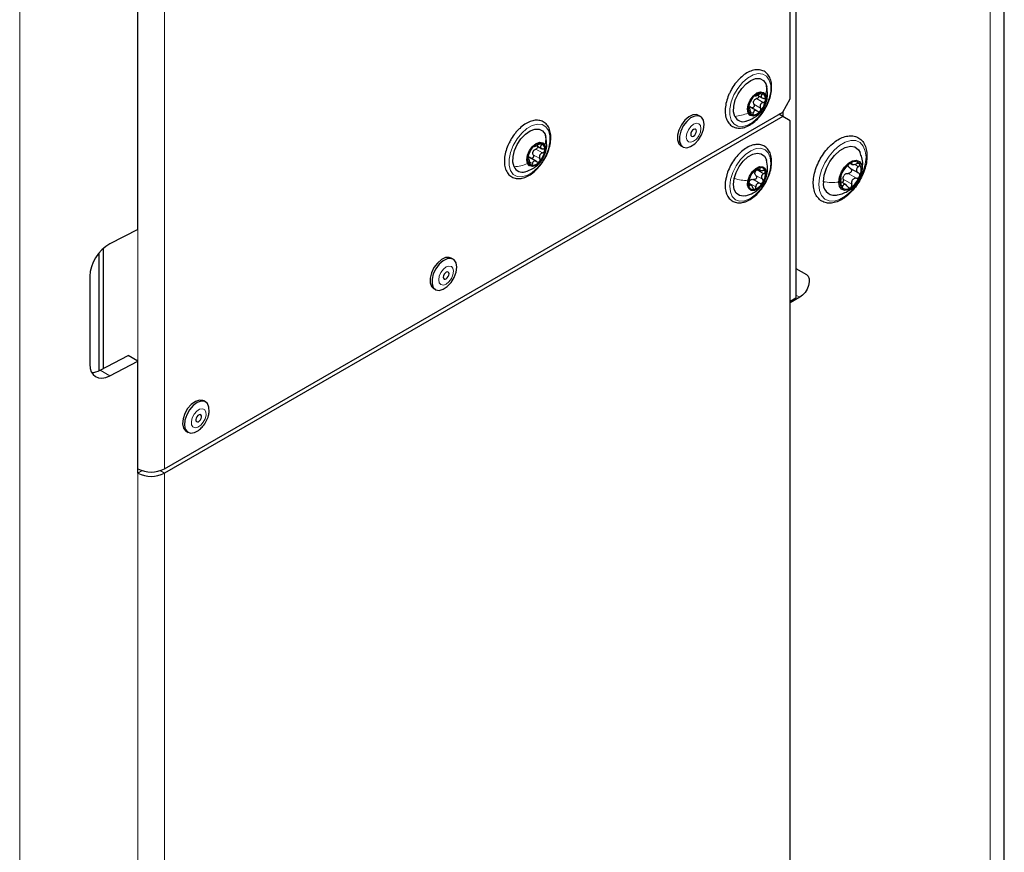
# Paper-space layout 'Blatt4' of a CAD drawing. Header units: millimetres. Extents: x 5 to 418, y 2 to 292.
# Tile 12 of 117: x 149 to 179, y 127 to 152. Entities that reach past the tile are written whole.
import ezdxf

# ---------------------------------------------------------------- set-up
doc = ezdxf.new("R2010")
doc.units = ezdxf.units.MM

psp = doc.layouts.new('Blatt4')

# ---------------------------------------------------------------- linework, layer by layer
at = {"color": 7, "linetype": 'Continuous', "lineweight": 25}
for p, q in [((179.194, 105.962), (179.194, 237.97)), ((172.744, 225.246), (172.744, 143.864)), ((172.744, 224.357), (172.744, 144.767)), ((172.567, 150.022), (172.567, 198.471)), ((152.368, 145.982), (152.368, 190.553)), ((171.809, 150.494), (171.839, 150.396)), ((171.546, 150.14), (171.713, 150.044)), ((172.332, 149.614), (172.567, 150.022)), ((171.32, 149.718), (171.273, 149.745)), ((171.545, 149.648), (171.317, 149.78)), ((153.193, 138.566), (172.332, 149.614)), ((172.332, 149.478), (153.193, 138.429)), ((169.787, 149.48), (169.728, 149.514)), ((172.332, 149.478), (172.214, 149.546)), ((172.567, 149.342), (172.332, 149.478)), ((172.35, 149.467), (172.35, 149.646)), ((172.567, 119.198), (172.567, 149.342)), ((164.974, 148.93), (165.004, 148.831)), ((164.711, 148.576), (164.878, 148.479)), ((169.184, 148.572), (169.243, 148.538)), ((164.484, 148.154), (164.437, 148.181)), ((164.709, 148.084), (164.481, 148.215)), ((171.548, 147.861), (171.633, 147.812)), ((174.415, 147.882), (174.676, 147.731)), ((174.426, 148.025), (174.475, 147.997)), ((171.354, 147.349), (171.278, 147.393)), ((174.285, 147.369), (174.134, 147.456)), ((174.659, 147.469), (174.681, 147.508)), ((152.368, 145.982), (151.499, 145.531)), ((151.166, 141.599), (151.166, 145.251)), ((151.307, 141.672), (151.307, 145.397)), ((162.127, 145.058), (162.068, 145.092)), ((150.879, 144.528), (150.879, 141.807)), ((172.744, 144.767), (173.07, 144.579)), ((161.524, 144.149), (161.583, 144.115)), ((172.862, 143.878), (172.567, 143.708)), ((172.567, 143.762), (172.744, 143.864)), ((151.205, 141.619), (152.073, 142.07)), ((152.368, 141.9), (152.073, 142.07)), ((151.499, 141.448), (152.368, 141.9)), ((152.368, 138.429), (152.368, 141.9)), ((154.466, 140.636), (154.407, 140.67)), ((153.863, 139.727), (153.922, 139.693))]:
    psp.add_line(p, q, dxfattribs=at)
at = {"color": 7, "linetype": 'Continuous', "lineweight": 18}
for p, q in [((178.755, 105.35), (178.755, 237.358)), ((148.71, 188.442), (148.71, 118.224)), ((152.368, 138.566), (152.368, 187.558)), ((153.193, 187.558), (153.193, 138.566)), ((171.525, 150.032), (171.732, 149.913)), ((171.63, 150.189), (171.694, 150.153)), ((171.274, 149.731), (171.287, 149.724)), ((171.443, 149.861), (171.649, 149.741)), ((171.349, 149.625), (171.42, 149.584)), ((164.69, 148.467), (164.896, 148.348)), ((164.795, 148.625), (164.858, 148.588)), ((164.439, 148.167), (164.451, 148.159)), ((164.608, 148.296), (164.814, 148.177)), ((164.513, 148.061), (164.585, 148.02)), ((171.615, 147.872), (171.628, 147.865)), ((174.444, 148.042), (174.469, 148.028)), ((174.552, 147.997), (174.678, 147.924)), ((174.806, 147.975), (174.792, 147.864)), ((171.502, 147.652), (171.708, 147.533)), ((171.54, 147.823), (171.746, 147.704)), ((171.838, 147.683), (171.816, 147.624)), ((174.355, 147.714), (174.614, 147.564)), ((171.294, 147.339), (171.31, 147.329)), ((171.297, 147.414), (171.503, 147.295)), ((171.428, 147.526), (171.634, 147.407)), ((174.128, 147.361), (174.195, 147.322)), ((174.209, 147.533), (174.469, 147.383)), ((172.744, 144.767), (173.07, 144.579)), ((172.744, 143.946), (172.862, 143.878)), ((151.205, 141.619), (151.499, 141.448)), ((152.503, 138.507), (152.368, 138.429)), ((152.368, 119.921), (152.368, 138.429)), ((153.058, 138.507), (153.193, 138.429)), ((153.193, 119.921), (153.193, 138.429))]:
    psp.add_line(p, q, dxfattribs=at)
at = {"color": 7, "linetype": 'Continuous', "lineweight": 18, "flags": 128}
for points in [[(171.918, 150.609), (171.961, 150.448), (171.961, 150.256), (171.918, 150.046), (171.834, 149.832), (171.717, 149.629), (171.573, 149.45), (171.412, 149.308), (171.246, 149.212), (171.086, 149.169), (170.942, 149.182), (170.825, 149.25), (170.742, 149.368), (170.699, 149.529), (170.699, 149.721), (170.742, 149.931), (170.825, 150.145), (170.943, 150.349), (171.087, 150.528), (171.247, 150.67), (171.414, 150.765), (171.574, 150.808), (171.718, 150.795), (171.835, 150.727), (171.918, 150.609)], [(165.083, 149.044), (165.126, 148.884), (165.125, 148.692), (165.082, 148.482), (164.999, 148.268), (164.882, 148.064), (164.738, 147.885), (164.577, 147.743), (164.411, 147.647), (164.25, 147.605), (164.107, 147.618), (163.989, 147.686), (163.906, 147.804), (163.864, 147.965), (163.864, 148.157), (163.907, 148.367), (163.99, 148.581), (164.108, 148.784), (164.252, 148.963), (164.412, 149.105), (164.578, 149.201), (164.739, 149.244), (164.882, 149.231), (165, 149.163), (165.083, 149.044)], [(169.803, 149.107), (169.785, 149.198), (169.736, 149.255), (169.662, 149.27), (169.574, 149.239), (169.486, 149.169), (169.412, 149.068), (169.362, 148.954), (169.345, 148.843), (169.362, 148.752), (169.412, 148.695), (169.486, 148.68), (169.574, 148.711), (169.662, 148.781), (169.736, 148.881), (169.785, 148.996), (169.803, 149.107)], [(170.719, 147.528), (170.786, 147.742), (170.89, 147.952), (171.024, 148.142), (171.178, 148.301), (171.344, 148.418), (171.508, 148.483), (171.66, 148.494), (171.789, 148.449), (171.888, 148.351), (171.948, 148.207), (171.966, 148.027), (171.941, 147.822), (171.874, 147.608), (171.77, 147.398), (171.636, 147.208), (171.481, 147.049), (171.316, 146.932), (171.152, 146.867), (171, 146.856), (170.87, 146.901), (170.772, 146.999), (170.712, 147.143), (170.694, 147.324), (170.719, 147.528)], [(173.451, 147.375), (173.472, 147.59), (173.535, 147.816), (173.635, 148.041), (173.767, 148.252), (173.923, 148.437), (174.094, 148.584), (174.27, 148.686), (174.441, 148.736), (174.597, 148.731), (174.729, 148.672), (174.829, 148.563), (174.891, 148.409), (174.913, 148.219), (174.891, 148.005), (174.829, 147.779), (174.729, 147.553), (174.597, 147.342), (174.441, 147.158), (174.27, 147.01), (174.094, 146.909), (173.923, 146.859), (173.767, 146.863), (173.635, 146.922), (173.535, 147.032), (173.472, 147.186), (173.451, 147.375)], [(162.142, 144.685), (162.125, 144.776), (162.075, 144.833), (162.001, 144.847), (161.914, 144.817), (161.826, 144.746), (161.752, 144.646), (161.702, 144.532), (161.685, 144.421), (161.702, 144.329), (161.752, 144.272), (161.826, 144.258), (161.914, 144.288), (162.001, 144.359), (162.075, 144.459), (162.125, 144.574), (162.142, 144.685)], [(154.481, 140.231), (154.474, 140.329), (154.433, 140.398), (154.365, 140.426), (154.28, 140.408), (154.191, 140.349), (154.112, 140.256), (154.054, 140.144), (154.026, 140.03), (154.033, 139.931), (154.074, 139.863), (154.142, 139.835), (154.226, 139.852), (154.315, 139.912), (154.395, 140.005), (154.453, 140.117), (154.481, 140.231)]]:
    psp.add_lwpolyline(points, dxfattribs=at)
at = {"color": 7, "linetype": 'Continuous', "lineweight": 25, "flags": 128}
for points in [[(170.851, 149.483), (170.814, 149.627), (170.82, 149.801), (170.866, 149.99), (170.951, 150.178), (171.066, 150.351), (171.202, 150.495), (171.349, 150.598), (171.494, 150.651), (171.626, 150.651), (171.734, 150.597), (171.809, 150.494)], [(171.267, 149.585), (171.244, 149.701), (171.267, 149.843), (171.33, 149.989), (171.425, 150.117), (171.536, 150.207), (171.648, 150.245), (171.743, 150.227), (171.806, 150.154)], [(171.806, 150.154), (171.828, 150.038), (171.806, 149.896), (171.742, 149.75), (171.648, 149.623), (171.536, 149.533), (171.424, 149.494), (171.33, 149.512), (171.267, 149.585)], [(169.728, 149.514), (169.667, 149.536), (169.551, 149.528), (169.424, 149.467), (169.302, 149.361), (169.195, 149.219), (169.118, 149.059), (169.077, 148.897), (169.077, 148.751), (169.118, 148.636), (169.184, 148.572)], [(169.9, 149.231), (169.879, 149.363), (169.819, 149.457), (169.725, 149.502), (169.609, 149.494), (169.483, 149.433), (169.36, 149.327), (169.254, 149.185), (169.177, 149.025), (169.135, 148.863), (169.135, 148.717), (169.177, 148.602), (169.254, 148.532), (169.36, 148.513), (169.483, 148.548), (169.609, 148.633), (169.725, 148.758), (169.819, 148.911), (169.879, 149.075), (169.9, 149.231)], [(164.015, 147.919), (163.979, 148.063), (163.984, 148.237), (164.031, 148.425), (164.115, 148.614), (164.23, 148.787), (164.367, 148.931), (164.514, 149.034), (164.659, 149.087), (164.791, 149.087), (164.899, 149.033), (164.974, 148.93)], [(169.662, 149.026), (169.656, 149.061), (169.636, 149.083), (169.608, 149.089), (169.574, 149.077), (169.54, 149.05), (169.511, 149.011), (169.492, 148.967), (169.486, 148.924), (169.492, 148.889), (169.511, 148.867), (169.54, 148.861), (169.574, 148.873), (169.608, 148.9), (169.636, 148.939), (169.656, 148.983), (169.662, 149.026)], [(164.431, 148.021), (164.409, 148.137), (164.431, 148.279), (164.495, 148.425), (164.589, 148.552), (164.701, 148.642), (164.813, 148.681), (164.907, 148.662), (164.97, 148.589)], [(164.97, 148.589), (164.992, 148.473), (164.97, 148.331), (164.907, 148.186), (164.812, 148.058), (164.701, 147.968), (164.589, 147.929), (164.494, 147.948), (164.431, 148.021)], [(173.593, 147.457), (173.617, 147.662), (173.686, 147.879), (173.796, 148.089), (173.937, 148.275), (174.098, 148.422), (174.266, 148.519), (174.427, 148.557), (174.568, 148.534), (174.678, 148.451), (174.729, 148.365)], [(170.832, 147.555), (170.893, 147.745), (170.989, 147.93), (171.113, 148.094), (171.255, 148.224), (171.403, 148.31), (171.544, 148.344), (171.669, 148.324), (171.765, 148.251), (171.827, 148.132), (171.832, 148.116)], [(171.256, 147.488), (171.309, 147.635), (171.396, 147.77), (171.504, 147.872), (171.618, 147.926), (171.719, 147.924), (171.792, 147.866), (171.826, 147.76), (171.816, 147.624)], [(174.066, 147.445), (174.088, 147.601), (174.151, 147.763), (174.248, 147.913), (174.366, 148.031), (174.492, 148.103), (174.611, 148.122), (174.707, 148.084), (174.77, 147.995), (174.792, 147.864)], [(174.792, 147.864), (174.77, 147.708), (174.707, 147.545), (174.611, 147.396), (174.492, 147.278), (174.366, 147.205), (174.248, 147.187), (174.151, 147.224), (174.088, 147.314), (174.066, 147.445)], [(171.193, 147.018), (171.116, 147.006), (170.991, 147.026), (170.894, 147.099), (170.833, 147.218), (170.811, 147.374), (170.832, 147.555)], [(171.816, 147.624), (171.764, 147.477), (171.677, 147.342), (171.568, 147.24), (171.455, 147.186), (171.354, 147.188), (171.28, 147.246), (171.246, 147.352), (171.256, 147.488)], [(162.068, 145.092), (162.006, 145.114), (161.89, 145.106), (161.764, 145.045), (161.641, 144.938), (161.535, 144.797), (161.457, 144.637), (161.416, 144.475), (161.416, 144.328), (161.457, 144.214), (161.524, 144.149)], [(162.239, 144.809), (162.219, 144.941), (162.158, 145.035), (162.065, 145.08), (161.949, 145.072), (161.823, 145.011), (161.7, 144.904), (161.594, 144.763), (161.516, 144.603), (161.475, 144.441), (161.475, 144.294), (161.516, 144.18), (161.594, 144.109), (161.7, 144.091), (161.823, 144.126), (161.949, 144.21), (162.065, 144.336), (162.158, 144.489), (162.219, 144.653), (162.239, 144.809)], [(162.002, 144.604), (161.995, 144.639), (161.976, 144.661), (161.947, 144.667), (161.914, 144.655), (161.88, 144.627), (161.851, 144.589), (161.832, 144.545), (161.825, 144.502), (161.832, 144.466), (161.851, 144.444), (161.88, 144.439), (161.914, 144.451), (161.947, 144.478), (161.976, 144.517), (161.995, 144.561), (162.002, 144.604)], [(173.07, 144.579), (173.122, 144.528), (173.151, 144.451), (173.155, 144.354), (173.134, 144.245), (173.09, 144.134), (173.026, 144.03), (172.948, 143.942), (172.862, 143.878)], [(154.407, 140.67), (154.382, 140.682), (154.273, 140.693), (154.149, 140.65), (154.023, 140.559), (153.91, 140.428), (153.821, 140.273), (153.766, 140.109), (153.751, 139.955), (153.778, 139.828), (153.843, 139.741), (153.863, 139.727)], [(154.576, 140.333), (154.57, 140.476), (154.524, 140.584), (154.441, 140.648), (154.332, 140.659), (154.208, 140.616), (154.082, 140.525), (153.969, 140.394), (153.88, 140.239), (153.825, 140.075), (153.81, 139.921), (153.837, 139.794), (153.902, 139.707), (154, 139.669), (154.118, 139.685), (154.244, 139.753), (154.277, 139.778)], [(154.341, 140.169), (154.338, 140.207), (154.323, 140.234), (154.296, 140.244), (154.264, 140.238), (154.229, 140.215), (154.199, 140.179), (154.176, 140.136), (154.166, 140.092), (154.168, 140.054), (154.184, 140.027), (154.21, 140.016), (154.243, 140.023), (154.277, 140.046), (154.308, 140.082), (154.33, 140.125), (154.341, 140.169)]]:
    psp.add_lwpolyline(points, dxfattribs=at)
at = {"color": 7, "linetype": 'Continuous', "lineweight": 25}
for centre, radius, start, end in [((171.873, 149.676), 0.606, 136.3861, 172.2473), ((171.64, 149.869), 0.222, 147.6147, 161.0187), ((171.661, 149.926), 0.282, 82.6058, 143.3675), ((171.613, 150.032), 0.193, 344.5516, 63.9914), ((171.459, 149.707), 0.193, 164.5516, 243.9914), ((171.199, 150.063), 0.606, 316.3861, 352.2473), ((171.107, 149.599), 0.281, 204.3674, 288.8197), ((171.411, 149.813), 0.282, 262.6058, 323.3675), ((165.038, 148.112), 0.606, 136.3861, 172.2473), ((164.826, 148.361), 0.282, 82.6058, 143.3675), ((164.778, 148.468), 0.193, 344.5516, 63.9914), ((164.624, 148.142), 0.193, 164.5516, 243.9914), ((164.805, 148.305), 0.222, 147.6147, 161.0187), ((164.364, 148.498), 0.606, 316.3861, 352.2473), ((164.271, 148.035), 0.281, 204.3674, 288.8197), ((164.576, 148.249), 0.282, 262.6058, 323.3675), ((171.761, 147.457), 0.461, 109.0688, 152.3362), ((171.652, 147.755), 0.144, 8.9687, 106.7495), ((174.816, 147.432), 0.716, 122.638, 159.7729), ((174.559, 147.876), 0.205, 40.5328, 129.2482), ((174.334, 147.819), 0.426, 333.4364, 26.5636), ((171.754, 147.406), 0.481, 146.5924, 188.5818), ((171.644, 147.706), 0.176, 159.7488, 175.4254), ((171.318, 147.706), 0.481, 326.5924, 8.5818), ((174.525, 147.489), 0.426, 153.4364, 206.5636), ((174.442, 147.5), 0.263, 135.2838, 147.1271), ((174.043, 147.876), 0.716, 302.638, 339.7729), ((171.421, 147.357), 0.144, 188.9687, 286.7495), ((171.443, 147.383), 0.168, 122.6259, 138.7791), ((171.311, 147.655), 0.461, 289.0688, 332.3362), ((173.942, 147.394), 0.355, 169.7453, 273.6137), ((174.3, 147.432), 0.205, 220.5328, 309.2482), ((152.78, 139.362), 0.897, 242.6097, 297.3903), ((152.78, 139.225), 0.897, 242.6097, 297.3903)]:
    psp.add_arc(centre, radius, start, end, dxfattribs=at)
for centre, start_param, end_param in [((151.499, 144.851), 0.814387, 2.385183), ((151.499, 142.129), 2.385183, 3.955979), ((151.205, 142.299), 3.513244, 3.955979)]:
    psp.add_ellipse(centre, major_axis=(0.451, 0.701), ratio=0.606761, start_param=start_param, end_param=end_param, dxfattribs=at)
for points, knots in [([(171.778, 149.703), (171.799, 149.738), (171.861, 149.837), (171.931, 150.016), (171.984, 150.226), (171.997, 150.426), (171.97, 150.607), (171.9, 150.758), (171.792, 150.867), (171.656, 150.925), (171.506, 150.933), (171.347, 150.894), (171.184, 150.809), (171.056, 150.709), (170.986, 150.638), (170.968, 150.619)], [0, 0, 0, 0, 0.045948, 0.131051, 0.216414, 0.302297, 0.388856, 0.475346, 0.559282, 0.63942, 0.718319, 0.799073, 0.882842, 0.968079, 1, 1, 1, 1]), ([(170.968, 150.619), (170.942, 150.59), (170.867, 150.507), (170.773, 150.376), (170.722, 150.269), (170.703, 150.23)], [0, 0, 0, 0, 0.250665, 0.7255, 1, 1, 1, 1]), ([(171.804, 149.893), (171.815, 149.917), (171.854, 150), (171.871, 150.176), (171.85, 150.322), (171.838, 150.403)], [0, 0, 0, 0, 0.152089, 0.526157, 1, 1, 1, 1]), ([(170.703, 150.23), (170.688, 150.201), (170.637, 150.106), (170.584, 149.934), (170.547, 149.728), (170.552, 149.535), (170.598, 149.366), (170.686, 149.232), (170.808, 149.146), (170.952, 149.111), (171.106, 149.124), (171.268, 149.184), (171.432, 149.288), (171.587, 149.434), (171.706, 149.576), (171.761, 149.672), (171.778, 149.703)], [0, 0, 0, 0, 0.033183, 0.111886, 0.190935, 0.270557, 0.350725, 0.429896, 0.505764, 0.57897, 0.652267, 0.728204, 0.806417, 0.88524, 0.963903, 1, 1, 1, 1]), ([(171.3, 149.85), (171.306, 149.863), (171.315, 149.882), (171.33, 149.916), (171.342, 149.941), (171.354, 149.966), (171.37, 149.995), (171.377, 150.011), (171.383, 150.021)], [0, 0, 0, 0, 0.249199, 0.374336, 0.49893, 0.624007, 0.749759, 1, 1, 1, 1]), ([(171.435, 150.094), (171.429, 150.088), (171.417, 150.075), (171.402, 150.054), (171.39, 150.035), (171.385, 150.026), (171.383, 150.021)], [0, 0, 0, 0, 0.249991, 0.499611, 0.749127, 1, 1, 1, 1]), ([(171.478, 150.121), (171.477, 150.123), (171.475, 150.125), (171.466, 150.121), (171.452, 150.111), (171.441, 150.1), (171.435, 150.094)], [0, 0, 0, 0, 0.2498519, 0.4999015, 0.7501147, 1, 1, 1, 1]), ([(171.453, 149.988), (171.463, 149.998), (171.484, 150.019), (171.512, 150.027), (171.525, 150.032)], [0, 0, 0, 0, 0.498457, 1, 1, 1, 1]), ([(171.478, 150.121), (171.48, 150.119), (171.483, 150.115), (171.5, 150.12), (171.518, 150.127), (171.539, 150.137), (171.572, 150.153), (171.596, 150.168), (171.612, 150.178)], [0, 0, 0, 0, 0.249201, 0.374338, 0.498932, 0.624008, 0.74976, 1, 1, 1, 1]), ([(171.591, 150.114), (171.592, 150.11), (171.594, 150.098), (171.587, 150.077), (171.572, 150.056), (171.55, 150.04), (171.534, 150.034), (171.525, 150.032)], [0, 0, 0, 0, 0.137543, 0.352469, 0.568525, 0.783825, 1, 1, 1, 1]), ([(171.698, 150.206), (171.692, 150.206), (171.681, 150.208), (171.658, 150.203), (171.634, 150.192), (171.619, 150.183), (171.612, 150.178)], [0, 0, 0, 0, 0.249857, 0.499466, 0.749011, 1, 1, 1, 1]), ([(171.694, 150.153), (171.684, 150.141), (171.67, 150.123), (171.665, 150.098), (171.668, 150.08), (171.68, 150.064), (171.703, 150.047), (171.729, 150.042), (171.745, 150.039)], [0, 0, 0, 0, 0.249168, 0.374303, 0.498903, 0.623987, 0.749746, 1, 1, 1, 1]), ([(171.694, 150.153), (171.698, 150.158), (171.707, 150.169), (171.713, 150.186), (171.71, 150.199), (171.702, 150.203), (171.698, 150.206)], [0, 0, 0, 0, 0.249807, 0.500055, 0.750309, 1, 1, 1, 1]), ([(171.799, 149.981), (171.799, 149.989), (171.799, 150.004), (171.787, 150.021), (171.769, 150.034), (171.753, 150.037), (171.745, 150.039)], [0, 0, 0, 0, 0.250033, 0.499632, 0.749228, 1, 1, 1, 1]), ([(171.189, 149.331), (171.273, 149.36), (171.415, 149.408), (171.597, 149.548), (171.725, 149.688), (171.769, 149.806), (171.785, 149.849)], [0, 0, 0, 0, 0.322448, 0.54333, 0.832862, 1, 1, 1, 1]), ([(171.273, 149.758), (171.273, 149.751), (171.272, 149.737), (171.275, 149.724), (171.28, 149.719), (171.285, 149.722), (171.287, 149.724)], [0, 0, 0, 0, 0.250033, 0.499632, 0.749228, 1, 1, 1, 1]), ([(171.3, 149.85), (171.298, 149.844), (171.292, 149.832), (171.284, 149.808), (171.277, 149.782), (171.274, 149.766), (171.273, 149.758)], [0, 0, 0, 0, 0.249815, 0.499908, 0.75012, 1, 1, 1, 1]), ([(171.282, 149.785), (171.293, 149.784), (171.316, 149.782), (171.337, 149.767), (171.348, 149.76)], [0, 0, 0, 0, 0.498457, 1, 1, 1, 1]), ([(171.338, 149.61), (171.336, 149.628), (171.333, 149.656), (171.324, 149.689), (171.317, 149.709), (171.309, 149.723), (171.299, 149.732), (171.292, 149.727), (171.287, 149.724)], [0, 0, 0, 0, 0.249168, 0.374303, 0.498903, 0.623987, 0.749746, 1, 1, 1, 1]), ([(171.443, 149.861), (171.446, 149.853), (171.453, 149.837), (171.453, 149.811), (171.447, 149.785), (171.432, 149.763), (171.412, 149.748), (171.39, 149.743), (171.367, 149.747), (171.354, 149.756), (171.348, 149.76)], [0, 0, 0, 0, 0.125222, 0.249483, 0.374326, 0.499063, 0.623896, 0.749388, 0.874441, 1, 1, 1, 1]), ([(171.443, 149.861), (171.438, 149.873), (171.427, 149.899), (171.429, 149.927), (171.43, 149.942)], [0, 0, 0, 0, 0.501552, 1, 1, 1, 1]), ([(171.732, 149.913), (171.714, 149.906), (171.687, 149.897), (171.659, 149.871), (171.644, 149.848), (171.635, 149.821), (171.633, 149.784), (171.643, 149.758), (171.649, 149.741)], [0, 0, 0, 0, 0.249199, 0.374336, 0.49893, 0.624007, 0.749759, 1, 1, 1, 1]), ([(171.637, 149.645), (171.643, 149.652), (171.653, 149.665), (171.659, 149.692), (171.659, 149.718), (171.653, 149.734), (171.649, 149.741)], [0, 0, 0, 0, 0.249991, 0.499611, 0.749127, 1, 1, 1, 1]), ([(171.732, 149.913), (171.74, 149.915), (171.756, 149.921), (171.778, 149.937), (171.794, 149.958), (171.797, 149.973), (171.799, 149.981)], [0, 0, 0, 0, 0.2498147, 0.4999078, 0.7501201, 1, 1, 1, 1]), ([(171.338, 149.61), (171.339, 149.601), (171.341, 149.583), (171.349, 149.56), (171.36, 149.541), (171.37, 149.536), (171.375, 149.533)], [0, 0, 0, 0, 0.249807, 0.500055, 0.750309, 1, 1, 1, 1]), ([(171.375, 149.533), (171.38, 149.533), (171.39, 149.532), (171.404, 149.543), (171.415, 149.56), (171.418, 149.576), (171.42, 149.584)], [0, 0, 0, 0, 0.249857, 0.499466, 0.749011, 1, 1, 1, 1]), ([(171.554, 149.641), (171.54, 149.65), (171.519, 149.664), (171.489, 149.667), (171.468, 149.662), (171.45, 149.65), (171.431, 149.626), (171.424, 149.601), (171.42, 149.584)], [0, 0, 0, 0, 0.249201, 0.374338, 0.498932, 0.624008, 0.74976, 1, 1, 1, 1]), ([(171.554, 149.641), (171.56, 149.637), (171.573, 149.628), (171.596, 149.624), (171.619, 149.629), (171.631, 149.64), (171.637, 149.645)], [0, 0, 0, 0, 0.2498519, 0.4999015, 0.7501147, 1, 1, 1, 1]), ([(164.943, 148.138), (164.964, 148.173), (165.026, 148.273), (165.096, 148.452), (165.148, 148.661), (165.161, 148.862), (165.134, 149.043), (165.065, 149.194), (164.957, 149.303), (164.821, 149.361), (164.671, 149.368), (164.512, 149.329), (164.348, 149.244), (164.221, 149.144), (164.151, 149.074), (164.132, 149.054)], [0, 0, 0, 0, 0.045948, 0.131051, 0.216414, 0.302297, 0.388856, 0.475346, 0.559282, 0.63942, 0.718319, 0.799073, 0.882842, 0.968079, 1, 1, 1, 1]), ([(164.132, 149.054), (164.106, 149.026), (164.032, 148.943), (163.938, 148.812), (163.886, 148.705), (163.867, 148.665)], [0, 0, 0, 0, 0.250665, 0.7255, 1, 1, 1, 1]), ([(164.969, 148.329), (164.98, 148.353), (165.019, 148.436), (165.036, 148.612), (165.014, 148.758), (165.002, 148.839)], [0, 0, 0, 0, 0.152089, 0.526157, 1, 1, 1, 1]), ([(174.161, 146.908), (174.193, 146.927), (174.284, 146.983), (174.429, 147.108), (174.586, 147.287), (174.721, 147.491), (174.829, 147.711), (174.905, 147.937), (174.944, 148.159), (174.943, 148.369), (174.901, 148.556), (174.818, 148.709), (174.696, 148.819), (174.55, 148.878), (174.389, 148.887), (174.218, 148.849), (174.042, 148.765), (173.868, 148.637), (173.703, 148.471), (173.557, 148.277), (173.436, 148.062), (173.346, 147.838), (173.291, 147.613), (173.274, 147.397), (173.297, 147.199), (173.363, 147.029), (173.469, 146.899), (173.606, 146.817), (173.762, 146.787), (173.929, 146.805), (174.064, 146.854), (174.141, 146.897), (174.161, 146.908)], [0, 0, 0, 0, 0.018673, 0.053858, 0.088978, 0.124026, 0.159069, 0.19418, 0.229444, 0.26495, 0.300703, 0.336174, 0.3704, 0.403215, 0.435664, 0.4689, 0.503345, 0.538446, 0.573603, 0.608677, 0.643711, 0.678787, 0.713972, 0.749363, 0.785021, 0.82072, 0.8556, 0.888944, 0.92147, 0.95423, 0.98818, 1, 1, 1, 1]), ([(163.867, 148.665), (163.852, 148.637), (163.802, 148.542), (163.748, 148.37), (163.712, 148.163), (163.717, 147.97), (163.763, 147.802), (163.85, 147.668), (163.973, 147.581), (164.116, 147.546), (164.271, 147.56), (164.432, 147.62), (164.597, 147.724), (164.752, 147.869), (164.871, 148.011), (164.925, 148.108), (164.943, 148.138)], [0, 0, 0, 0, 0.033183, 0.111886, 0.190935, 0.270557, 0.350725, 0.429896, 0.505764, 0.57897, 0.652267, 0.728204, 0.806417, 0.88524, 0.963903, 1, 1, 1, 1]), ([(164.6, 148.53), (164.594, 148.523), (164.582, 148.51), (164.567, 148.489), (164.554, 148.47), (164.55, 148.461), (164.547, 148.457)], [0, 0, 0, 0, 0.249991, 0.499611, 0.749127, 1, 1, 1, 1]), ([(164.643, 148.557), (164.642, 148.558), (164.64, 148.561), (164.63, 148.557), (164.617, 148.547), (164.605, 148.535), (164.6, 148.53)], [0, 0, 0, 0, 0.249852, 0.499902, 0.750115, 1, 1, 1, 1]), ([(164.617, 148.424), (164.628, 148.434), (164.649, 148.454), (164.676, 148.463), (164.69, 148.467)], [0, 0, 0, 0, 0.498457, 1, 1, 1, 1]), ([(164.643, 148.557), (164.645, 148.555), (164.648, 148.551), (164.665, 148.556), (164.682, 148.562), (164.704, 148.572), (164.736, 148.589), (164.76, 148.604), (164.776, 148.614)], [0, 0, 0, 0, 0.249201, 0.3743378, 0.4989316, 0.6240084, 0.74976, 1, 1, 1, 1]), ([(164.756, 148.55), (164.757, 148.545), (164.759, 148.534), (164.752, 148.513), (164.736, 148.492), (164.715, 148.476), (164.698, 148.47), (164.69, 148.467)], [0, 0, 0, 0, 0.137543, 0.352469, 0.568525, 0.783825, 1, 1, 1, 1]), ([(164.862, 148.641), (164.857, 148.642), (164.846, 148.644), (164.823, 148.638), (164.799, 148.628), (164.784, 148.619), (164.776, 148.614)], [0, 0, 0, 0, 0.249857, 0.499466, 0.749011, 1, 1, 1, 1]), ([(164.858, 148.588), (164.849, 148.576), (164.834, 148.558), (164.83, 148.534), (164.833, 148.516), (164.845, 148.5), (164.868, 148.483), (164.893, 148.478), (164.91, 148.474)], [0, 0, 0, 0, 0.249168, 0.374303, 0.498903, 0.623987, 0.749746, 1, 1, 1, 1]), ([(164.858, 148.588), (164.863, 148.594), (164.872, 148.605), (164.877, 148.621), (164.875, 148.635), (164.867, 148.639), (164.862, 148.641)], [0, 0, 0, 0, 0.249807, 0.500055, 0.750309, 1, 1, 1, 1]), ([(164.964, 148.417), (164.964, 148.424), (164.963, 148.439), (164.951, 148.457), (164.933, 148.47), (164.918, 148.473), (164.91, 148.474)], [0, 0, 0, 0, 0.250033, 0.499632, 0.749228, 1, 1, 1, 1]), ([(171.809, 147.439), (171.84, 147.5), (171.906, 147.628), (171.968, 147.833), (171.997, 148.038), (171.985, 148.227), (171.934, 148.386), (171.845, 148.509), (171.725, 148.59), (171.581, 148.621), (171.426, 148.605), (171.264, 148.542), (171.1, 148.435), (170.944, 148.288), (170.805, 148.11), (170.691, 147.912), (170.617, 147.739), (170.596, 147.638), (170.589, 147.605)], [0, 0, 0, 0, 0.059514, 0.125829, 0.192472, 0.259618, 0.327115, 0.386806, 0.450331, 0.511935, 0.573759, 0.637867, 0.703809, 0.770188, 0.836426, 0.902574, 0.968798, 1, 1, 1, 1]), ([(164.354, 147.767), (164.438, 147.795), (164.58, 147.844), (164.761, 147.983), (164.89, 148.124), (164.934, 148.241), (164.95, 148.284)], [0, 0, 0, 0, 0.322448, 0.54333, 0.832862, 1, 1, 1, 1]), ([(164.438, 148.194), (164.437, 148.186), (164.436, 148.172), (164.439, 148.16), (164.445, 148.154), (164.449, 148.158), (164.451, 148.159)], [0, 0, 0, 0, 0.250033, 0.499632, 0.749228, 1, 1, 1, 1]), ([(164.465, 148.285), (164.462, 148.279), (164.457, 148.267), (164.449, 148.244), (164.441, 148.218), (164.439, 148.202), (164.438, 148.194)], [0, 0, 0, 0, 0.249815, 0.499908, 0.75012, 1, 1, 1, 1]), ([(164.446, 148.22), (164.458, 148.22), (164.481, 148.218), (164.502, 148.203), (164.512, 148.196)], [0, 0, 0, 0, 0.498457, 1, 1, 1, 1]), ([(164.503, 148.045), (164.501, 148.064), (164.498, 148.092), (164.489, 148.125), (164.482, 148.145), (164.474, 148.158), (164.464, 148.168), (164.456, 148.163), (164.451, 148.159)], [0, 0, 0, 0, 0.249168, 0.374303, 0.498903, 0.623987, 0.749746, 1, 1, 1, 1]), ([(164.465, 148.285), (164.471, 148.298), (164.48, 148.318), (164.494, 148.351), (164.506, 148.377), (164.519, 148.401), (164.534, 148.431), (164.542, 148.446), (164.547, 148.457)], [0, 0, 0, 0, 0.249199, 0.374336, 0.49893, 0.624007, 0.749759, 1, 1, 1, 1]), ([(164.608, 148.296), (164.611, 148.288), (164.617, 148.273), (164.618, 148.246), (164.611, 148.22), (164.597, 148.199), (164.577, 148.184), (164.554, 148.179), (164.532, 148.182), (164.519, 148.191), (164.512, 148.196)], [0, 0, 0, 0, 0.1252217, 0.2494831, 0.3743256, 0.4990628, 0.6238964, 0.749388, 0.8744406, 1, 1, 1, 1]), ([(164.608, 148.296), (164.602, 148.309), (164.591, 148.334), (164.594, 148.363), (164.595, 148.377)], [0, 0, 0, 0, 0.501552, 1, 1, 1, 1]), ([(164.896, 148.348), (164.879, 148.342), (164.852, 148.333), (164.824, 148.307), (164.808, 148.284), (164.8, 148.257), (164.798, 148.219), (164.807, 148.194), (164.814, 148.177)], [0, 0, 0, 0, 0.249199, 0.374336, 0.49893, 0.624007, 0.749759, 1, 1, 1, 1]), ([(164.802, 148.081), (164.807, 148.087), (164.818, 148.101), (164.824, 148.127), (164.823, 148.154), (164.817, 148.169), (164.814, 148.177)], [0, 0, 0, 0, 0.249991, 0.499611, 0.749127, 1, 1, 1, 1]), ([(164.896, 148.348), (164.904, 148.351), (164.921, 148.357), (164.942, 148.373), (164.958, 148.394), (164.962, 148.409), (164.964, 148.417)], [0, 0, 0, 0, 0.2498147, 0.4999078, 0.7501201, 1, 1, 1, 1]), ([(174.808, 147.975), (174.809, 147.984), (174.815, 148.062), (174.792, 148.196), (174.747, 148.31), (174.727, 148.361)], [0, 0, 0, 0, 0.073514, 0.585674, 1, 1, 1, 1]), ([(164.503, 148.045), (164.504, 148.036), (164.506, 148.019), (164.513, 147.995), (164.525, 147.977), (164.534, 147.972), (164.539, 147.969)], [0, 0, 0, 0, 0.249807, 0.500055, 0.750309, 1, 1, 1, 1]), ([(164.539, 147.969), (164.544, 147.969), (164.554, 147.967), (164.568, 147.978), (164.579, 147.996), (164.583, 148.012), (164.585, 148.02)], [0, 0, 0, 0, 0.249857, 0.499466, 0.749011, 1, 1, 1, 1]), ([(164.719, 148.076), (164.705, 148.086), (164.684, 148.099), (164.654, 148.102), (164.632, 148.098), (164.614, 148.086), (164.595, 148.062), (164.589, 148.037), (164.585, 148.02)], [0, 0, 0, 0, 0.249201, 0.374338, 0.498932, 0.624008, 0.74976, 1, 1, 1, 1]), ([(164.719, 148.076), (164.725, 148.072), (164.738, 148.063), (164.76, 148.06), (164.783, 148.065), (164.796, 148.075), (164.802, 148.081)], [0, 0, 0, 0, 0.249852, 0.499902, 0.750115, 1, 1, 1, 1]), ([(171.61, 147.893), (171.604, 147.891), (171.591, 147.887), (171.569, 147.873), (171.547, 147.857), (171.535, 147.846), (171.529, 147.841)], [0, 0, 0, 0, 0.249991, 0.499611, 0.749127, 1, 1, 1, 1]), ([(171.628, 147.865), (171.631, 147.869), (171.636, 147.879), (171.635, 147.889), (171.627, 147.895), (171.616, 147.894), (171.61, 147.893)], [0, 0, 0, 0, 0.249852, 0.499902, 0.750115, 1, 1, 1, 1]), ([(171.628, 147.865), (171.623, 147.854), (171.615, 147.839), (171.62, 147.823), (171.63, 147.812), (171.647, 147.805), (171.677, 147.8), (171.704, 147.804), (171.722, 147.806)], [0, 0, 0, 0, 0.249201, 0.3743378, 0.4989316, 0.6240084, 0.74976, 1, 1, 1, 1]), ([(171.843, 147.682), (171.854, 147.749), (171.877, 147.895), (171.846, 148.043), (171.83, 148.124)], [0, 0, 0, 0, 0.454615, 1, 1, 1, 1]), ([(174.195, 147.773), (174.202, 147.783), (174.213, 147.797), (174.236, 147.828), (174.257, 147.854), (174.279, 147.881), (174.309, 147.916), (174.328, 147.939), (174.34, 147.954)], [0, 0, 0, 0, 0.2492191, 0.3743567, 0.4989469, 0.6240198, 0.7497675, 1, 1, 1, 1]), ([(174.429, 148.035), (174.421, 148.03), (174.405, 148.02), (174.38, 147.998), (174.357, 147.975), (174.346, 147.961), (174.34, 147.954)], [0, 0, 0, 0, 0.2499898, 0.4996108, 0.7491272, 1, 1, 1, 1]), ([(174.419, 147.88), (174.427, 147.874), (174.443, 147.864), (174.458, 147.839), (174.464, 147.809), (174.458, 147.778), (174.441, 147.75), (174.415, 147.728), (174.386, 147.715), (174.365, 147.714), (174.355, 147.714)], [0, 0, 0, 0, 0.125212, 0.249468, 0.37431, 0.49905, 0.623887, 0.749382, 0.874437, 1, 1, 1, 1]), ([(174.419, 147.88), (174.405, 147.889), (174.377, 147.907), (174.364, 147.935), (174.358, 147.949)], [0, 0, 0, 0, 0.500609, 1, 1, 1, 1]), ([(174.469, 148.028), (174.47, 148.033), (174.472, 148.041), (174.466, 148.047), (174.452, 148.047), (174.437, 148.039), (174.429, 148.035)], [0, 0, 0, 0, 0.249853, 0.499901, 0.750114, 1, 1, 1, 1]), ([(174.469, 148.028), (174.466, 148.019), (174.463, 148.005), (174.476, 147.995), (174.494, 147.991), (174.519, 147.991), (174.559, 147.996), (174.592, 148.008), (174.614, 148.015)], [0, 0, 0, 0, 0.24922, 0.374358, 0.498948, 0.624021, 0.749768, 1, 1, 1, 1]), ([(174.715, 148.01), (174.71, 148.015), (174.7, 148.024), (174.675, 148.029), (174.645, 148.026), (174.624, 148.019), (174.614, 148.015)], [0, 0, 0, 0, 0.249858, 0.499467, 0.749011, 1, 1, 1, 1]), ([(174.678, 147.924), (174.661, 147.909), (174.636, 147.887), (174.617, 147.851), (174.612, 147.822), (174.617, 147.794), (174.635, 147.759), (174.661, 147.742), (174.678, 147.73)], [0, 0, 0, 0, 0.249194, 0.37433, 0.498925, 0.624004, 0.749757, 1, 1, 1, 1]), ([(174.678, 147.924), (174.686, 147.931), (174.702, 147.944), (174.717, 147.968), (174.724, 147.991), (174.718, 148.004), (174.715, 148.01)], [0, 0, 0, 0, 0.249806, 0.500054, 0.750309, 1, 1, 1, 1]), ([(174.681, 147.508), (174.701, 147.541), (174.756, 147.632), (174.801, 147.792), (174.806, 147.918), (174.808, 147.975)], [0, 0, 0, 0, 0.233244, 0.649662, 1, 1, 1, 1]), ([(170.589, 147.605), (170.579, 147.568), (170.551, 147.461), (170.547, 147.293), (170.575, 147.114), (170.647, 146.965), (170.758, 146.859), (170.895, 146.805), (171.016, 146.8), (171.09, 146.815), (171.113, 146.82)], [0, 0, 0, 0, 0.07785, 0.225559, 0.374429, 0.52298, 0.666849, 0.80431, 0.939963, 1, 1, 1, 1]), ([(171.189, 147.018), (171.268, 147.044), (171.399, 147.089), (171.579, 147.216), (171.705, 147.358), (171.799, 147.527), (171.828, 147.63), (171.843, 147.682)], [0, 0, 0, 0, 0.2521004, 0.420892, 0.6627875, 0.8296007, 1, 1, 1, 1]), ([(171.286, 147.431), (171.29, 147.448), (171.296, 147.473), (171.304, 147.51), (171.31, 147.537), (171.315, 147.56), (171.321, 147.586), (171.323, 147.596), (171.324, 147.602)], [0, 0, 0, 0, 0.249168, 0.374303, 0.498903, 0.623987, 0.749746, 1, 1, 1, 1]), ([(171.353, 147.671), (171.348, 147.664), (171.34, 147.648), (171.33, 147.627), (171.325, 147.611), (171.324, 147.605), (171.324, 147.602)], [0, 0, 0, 0, 0.250033, 0.499632, 0.749228, 1, 1, 1, 1]), ([(171.398, 147.728), (171.396, 147.726), (171.392, 147.724), (171.38, 147.711), (171.367, 147.694), (171.357, 147.679), (171.353, 147.671)], [0, 0, 0, 0, 0.2498147, 0.4999078, 0.7501201, 1, 1, 1, 1]), ([(171.398, 147.728), (171.403, 147.731), (171.41, 147.736), (171.429, 147.753), (171.447, 147.768), (171.468, 147.786), (171.497, 147.811), (171.516, 147.829), (171.529, 147.841)], [0, 0, 0, 0, 0.249199, 0.374336, 0.49893, 0.624007, 0.749759, 1, 1, 1, 1]), ([(171.502, 147.652), (171.507, 147.646), (171.518, 147.634), (171.525, 147.61), (171.524, 147.584), (171.515, 147.559), (171.497, 147.539), (171.475, 147.526), (171.451, 147.521), (171.435, 147.525), (171.428, 147.526)], [0, 0, 0, 0, 0.125193, 0.249438, 0.374279, 0.499024, 0.623869, 0.749369, 0.87443, 1, 1, 1, 1]), ([(171.502, 147.652), (171.493, 147.662), (171.476, 147.681), (171.471, 147.707), (171.469, 147.72)], [0, 0, 0, 0, 0.50155, 1, 1, 1, 1]), ([(171.479, 147.767), (171.487, 147.778), (171.502, 147.801), (171.527, 147.816), (171.54, 147.823)], [0, 0, 0, 0, 0.498459, 1, 1, 1, 1]), ([(171.746, 147.704), (171.73, 147.694), (171.706, 147.679), (171.685, 147.65), (171.675, 147.625), (171.674, 147.6), (171.681, 147.566), (171.698, 147.546), (171.708, 147.533)], [0, 0, 0, 0, 0.2491679, 0.3743031, 0.4989033, 0.6239875, 0.7497462, 1, 1, 1, 1]), ([(171.794, 147.778), (171.791, 147.783), (171.786, 147.795), (171.769, 147.805), (171.747, 147.809), (171.73, 147.807), (171.722, 147.806)], [0, 0, 0, 0, 0.249857, 0.499466, 0.749011, 1, 1, 1, 1]), ([(171.746, 147.704), (171.754, 147.709), (171.769, 147.718), (171.785, 147.737), (171.795, 147.758), (171.794, 147.771), (171.794, 147.778)], [0, 0, 0, 0, 0.249807, 0.500055, 0.750309, 1, 1, 1, 1]), ([(174.144, 147.68), (174.14, 147.67), (174.133, 147.65), (174.128, 147.627), (174.127, 147.612), (174.129, 147.609), (174.13, 147.608)], [0, 0, 0, 0, 0.250032, 0.499632, 0.749228, 1, 1, 1, 1]), ([(174.13, 147.414), (174.133, 147.437), (174.137, 147.471), (174.138, 147.517), (174.139, 147.549), (174.138, 147.574), (174.137, 147.599), (174.133, 147.604), (174.13, 147.608)], [0, 0, 0, 0, 0.249194, 0.37433, 0.498925, 0.624004, 0.749757, 1, 1, 1, 1]), ([(174.195, 147.773), (174.191, 147.769), (174.184, 147.76), (174.171, 147.738), (174.156, 147.71), (174.148, 147.69), (174.144, 147.68)], [0, 0, 0, 0, 0.249816, 0.499908, 0.75012, 1, 1, 1, 1]), ([(174.209, 147.533), (174.207, 147.552), (174.202, 147.589), (174.215, 147.625), (174.221, 147.642)], [0, 0, 0, 0, 0.500646, 1, 1, 1, 1]), ([(174.255, 147.685), (174.27, 147.694), (174.302, 147.713), (174.337, 147.714), (174.355, 147.714)], [0, 0, 0, 0, 0.49811, 1, 1, 1, 1]), ([(174.614, 147.564), (174.592, 147.563), (174.559, 147.562), (174.519, 147.54), (174.494, 147.517), (174.476, 147.487), (174.463, 147.442), (174.466, 147.407), (174.469, 147.383)], [0, 0, 0, 0, 0.2492191, 0.3743567, 0.4989469, 0.6240198, 0.7497675, 1, 1, 1, 1]), ([(174.614, 147.564), (174.624, 147.565), (174.645, 147.565), (174.674, 147.578), (174.7, 147.6), (174.71, 147.619), (174.715, 147.629)], [0, 0, 0, 0, 0.249816, 0.499908, 0.75012, 1, 1, 1, 1]), ([(174.715, 147.629), (174.718, 147.639), (174.724, 147.659), (174.717, 147.689), (174.702, 147.714), (174.686, 147.725), (174.678, 147.73)], [0, 0, 0, 0, 0.250032, 0.499632, 0.749228, 1, 1, 1, 1]), ([(171.113, 146.82), (171.142, 146.828), (171.227, 146.853), (171.369, 146.93), (171.53, 147.06), (171.676, 147.226), (171.77, 147.357), (171.806, 147.432), (171.809, 147.439)], [0, 0, 0, 0, 0.115926, 0.330328, 0.546554, 0.76266, 0.978317, 1, 1, 1, 1]), ([(171.286, 147.431), (171.284, 147.423), (171.28, 147.408), (171.276, 147.381), (171.275, 147.355), (171.277, 147.341), (171.279, 147.334)], [0, 0, 0, 0, 0.249807, 0.500055, 0.750309, 1, 1, 1, 1]), ([(171.279, 147.334), (171.28, 147.329), (171.284, 147.318), (171.293, 147.313), (171.302, 147.317), (171.308, 147.325), (171.31, 147.329)], [0, 0, 0, 0, 0.249857, 0.499466, 0.749011, 1, 1, 1, 1]), ([(171.297, 147.414), (171.297, 147.428), (171.298, 147.457), (171.31, 147.482), (171.317, 147.494)], [0, 0, 0, 0, 0.501552, 1, 1, 1, 1]), ([(171.404, 147.271), (171.397, 147.288), (171.388, 147.313), (171.369, 147.337), (171.355, 147.35), (171.342, 147.355), (171.326, 147.352), (171.316, 147.338), (171.31, 147.329)], [0, 0, 0, 0, 0.249201, 0.374338, 0.498932, 0.624008, 0.74976, 1, 1, 1, 1]), ([(171.352, 147.524), (171.365, 147.528), (171.39, 147.536), (171.415, 147.53), (171.428, 147.526)], [0, 0, 0, 0, 0.498457, 1, 1, 1, 1]), ([(171.404, 147.271), (171.407, 147.263), (171.413, 147.247), (171.427, 147.229), (171.444, 147.218), (171.456, 147.219), (171.462, 147.219)], [0, 0, 0, 0, 0.249852, 0.499902, 0.750115, 1, 1, 1, 1]), ([(171.462, 147.219), (171.468, 147.222), (171.48, 147.226), (171.493, 147.245), (171.502, 147.268), (171.502, 147.286), (171.503, 147.295)], [0, 0, 0, 0, 0.249991, 0.499611, 0.749127, 1, 1, 1, 1]), ([(171.634, 147.407), (171.617, 147.411), (171.592, 147.416), (171.56, 147.407), (171.538, 147.394), (171.521, 147.374), (171.506, 147.342), (171.504, 147.313), (171.503, 147.295)], [0, 0, 0, 0, 0.249199, 0.374336, 0.49893, 0.624007, 0.749759, 1, 1, 1, 1]), ([(171.634, 147.407), (171.642, 147.406), (171.657, 147.402), (171.681, 147.407), (171.704, 147.419), (171.714, 147.434), (171.72, 147.441)], [0, 0, 0, 0, 0.249815, 0.499908, 0.75012, 1, 1, 1, 1]), ([(171.72, 147.441), (171.723, 147.449), (171.731, 147.465), (171.731, 147.491), (171.724, 147.515), (171.714, 147.527), (171.708, 147.533)], [0, 0, 0, 0, 0.250033, 0.499632, 0.749228, 1, 1, 1, 1]), ([(173.966, 147.044), (173.988, 147.045), (174.073, 147.05), (174.213, 147.096), (174.377, 147.179), (174.49, 147.26), (174.54, 147.318), (174.551, 147.331)], [0, 0, 0, 0, 0.097746, 0.382147, 0.655833, 0.924291, 1, 1, 1, 1]), ([(174.13, 147.414), (174.129, 147.403), (174.127, 147.382), (174.128, 147.349), (174.133, 147.319), (174.14, 147.305), (174.144, 147.299)], [0, 0, 0, 0, 0.249806, 0.500054, 0.750309, 1, 1, 1, 1]), ([(174.144, 147.299), (174.148, 147.294), (174.156, 147.286), (174.171, 147.288), (174.184, 147.3), (174.191, 147.315), (174.195, 147.322)], [0, 0, 0, 0, 0.249858, 0.499467, 0.749011, 1, 1, 1, 1]), ([(174.209, 147.533), (174.21, 147.522), (174.213, 147.5), (174.206, 147.468), (174.194, 147.443), (174.183, 147.434), (174.179, 147.431)], [0, 0, 0, 0, 0.278955, 0.555759, 0.833842, 1, 1, 1, 1]), ([(174.34, 147.309), (174.328, 147.327), (174.31, 147.354), (174.279, 147.373), (174.257, 147.38), (174.237, 147.377), (174.213, 147.362), (174.202, 147.338), (174.195, 147.322)], [0, 0, 0, 0, 0.24922, 0.374358, 0.498948, 0.624021, 0.749768, 1, 1, 1, 1]), ([(174.34, 147.309), (174.346, 147.301), (174.357, 147.284), (174.38, 147.269), (174.405, 147.263), (174.421, 147.27), (174.429, 147.273)], [0, 0, 0, 0, 0.2498531, 0.4999013, 0.7501145, 1, 1, 1, 1]), ([(174.429, 147.273), (174.437, 147.279), (174.451, 147.29), (174.466, 147.319), (174.472, 147.351), (174.47, 147.373), (174.469, 147.383)], [0, 0, 0, 0, 0.24999, 0.499611, 0.749127, 1, 1, 1, 1]), ([(154.279, 139.783), (154.315, 139.815), (154.396, 139.888), (154.491, 140.037), (154.556, 140.193), (154.571, 140.294), (154.577, 140.335)], [0, 0, 0, 0, 0.229164, 0.512148, 0.803377, 1, 1, 1, 1])]:
    psp.add_open_spline(points, degree=3, knots=knots, dxfattribs=at)
at = {"color": 7, "linetype": 'Continuous', "lineweight": 18}
for points in [[(171.809, 150.494), (171.821, 150.439), (171.843, 150.33), (171.818, 150.212), (171.806, 150.154)], [(170.851, 149.483), (170.921, 149.491), (171.062, 149.506), (171.198, 149.559), (171.267, 149.585)], [(164.974, 148.93), (164.985, 148.875), (165.008, 148.765), (164.983, 148.648), (164.97, 148.589)], [(164.015, 147.919), (164.086, 147.926), (164.226, 147.941), (164.363, 147.994), (164.431, 148.021)], [(170.832, 147.555), (170.904, 147.539), (171.047, 147.506), (171.186, 147.494), (171.256, 147.488)], [(173.593, 147.457), (173.671, 147.447), (173.828, 147.427), (173.987, 147.439), (174.066, 147.445)]]:
    psp.add_open_spline(points, degree=3, dxfattribs=at)

doc.saveas('drawing.dxf')
